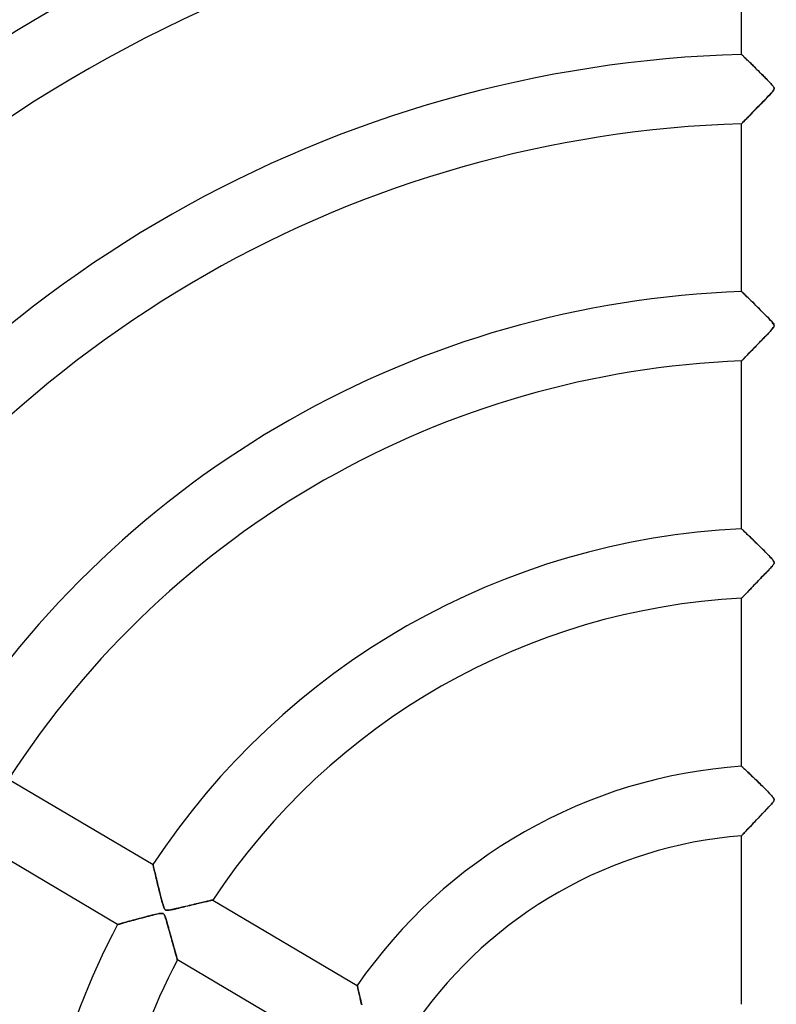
# Model space of a CAD drawing. Header units: millimetres. Extents: x -790 to 790, y -790 to 790.
# Tile 18 of 54: x -109 to 0, y 39 to 180. Entities that reach past the tile are written whole.
import ezdxf

# ---------------------------------------------------------------- set-up
doc = ezdxf.new("R2010")
doc.units = ezdxf.units.MM
doc.layers.add('HIDDEN', color=7, linetype='Continuous')
doc.layers.add('THICK', color=7, linetype='Continuous')

msp = doc.modelspace()

# ---------------------------------------------------------------- linework, layer by layer
at = {"layer": 'HIDDEN'}
for p, q in [((-5, 175.42), (-5, 199.55)), ((-5, 175.42), (-4.99, 175.41)), ((-4.99, 175.41), (-5, 175.42)), ((-4.99, 175.41), (-4.97, 175.39)), ((-4.97, 175.39), (-4.99, 175.41)), ((-4.97, 175.39), (-4.94, 175.36)), ((-4.94, 175.36), (-4.97, 175.39)), ((-4.94, 175.36), (-4.9, 175.32)), ((-4.9, 175.32), (-4.94, 175.36)), ((-4.9, 175.32), (-4.84, 175.27)), ((-4.84, 175.26), (-4.9, 175.32)), ((-4.84, 175.27), (-4.78, 175.2)), ((-4.77, 175.2), (-4.84, 175.26)), ((-4.78, 175.2), (-4.7, 175.13)), ((-4.69, 175.12), (-4.77, 175.2)), ((-4.7, 175.13), (-4.61, 175.04)), ((-4.61, 175.03), (-4.69, 175.12)), ((-4.61, 175.04), (-4.51, 174.94)), ((-4.51, 174.94), (-4.61, 175.03)), ((-4.51, 174.94), (-4.4, 174.84)), ((-4.41, 174.84), (-4.51, 174.94)), ((-4.29, 174.73), (-4.41, 174.84)), ((-4.4, 174.84), (-4.29, 174.72)), ((-4.18, 174.61), (-4.29, 174.73)), ((-4.29, 174.72), (-4.17, 174.6)), ((-4.05, 174.49), (-4.18, 174.61)), ((-4.17, 174.6), (-4.03, 174.48)), ((-3.92, 174.37), (-4.05, 174.49)), ((-4.03, 174.48), (-3.9, 174.34)), ((-3.79, 174.23), (-3.92, 174.37)), ((-3.9, 174.34), (-3.75, 174.2)), ((-3.64, 174.09), (-3.79, 174.23)), ((-3.75, 174.2), (-3.6, 174.05)), ((-3.49, 173.94), (-3.64, 174.09)), ((-3.6, 174.05), (-3.45, 173.9)), ((-3.34, 173.79), (-3.49, 173.94)), ((-3.45, 173.9), (-3.29, 173.74)), ((-3.18, 173.63), (-3.34, 173.79)), ((-3.29, 173.74), (-3.12, 173.58)), ((-3.01, 173.47), (-3.18, 173.63)), ((-3.12, 173.58), (-2.96, 173.41)), ((-2.84, 173.3), (-3.01, 173.47)), ((-2.96, 173.41), (-2.79, 173.25)), ((-2.66, 173.12), (-2.84, 173.3)), ((-2.79, 173.25), (-2.62, 173.08)), ((-2.48, 172.94), (-2.66, 173.12)), ((-2.62, 173.08), (-2.45, 172.91)), ((-2.3, 172.76), (-2.48, 172.94)), ((-2.45, 172.91), (-2.28, 172.74)), ((-2.12, 172.58), (-2.3, 172.76)), ((-2.28, 172.74), (-2.11, 172.58)), ((-1.94, 172.41), (-2.12, 172.58)), ((-2.11, 172.58), (-1.95, 172.41)), ((-1.95, 172.41), (-1.79, 172.25)), ((-1.78, 172.24), (-1.94, 172.41)), ((-1.79, 172.25), (-1.63, 172.09)), ((-1.61, 172.08), (-1.78, 172.24)), ((-1.63, 172.09), (-1.48, 171.94)), ((-1.46, 171.92), (-1.61, 172.08)), ((-1.48, 171.94), (-1.33, 171.78)), ((-1.31, 171.77), (-1.46, 171.92)), ((-1.33, 171.78), (-1.18, 171.63)), ((-1.17, 171.63), (-1.31, 171.77)), ((-1.18, 171.63), (-1.04, 171.49)), ((-1.05, 171.49), (-1.17, 171.63)), ((-0.93, 171.37), (-1.05, 171.49)), ((-1.04, 171.49), (-0.91, 171.35)), ((-0.82, 171.26), (-0.93, 171.37)), ((-0.91, 171.35), (-0.79, 171.22)), ((-0.73, 171.16), (-0.82, 171.26)), ((-0.79, 171.22), (-0.68, 171.1)), ((-0.64, 171.06), (-0.73, 171.16)), ((-0.58, 170.01), (-0.71, 169.86)), ((-0.69, 169.89), (-0.55, 170.05)), ((-0.68, 171.1), (-0.59, 170.99)), ((-0.55, 170.95), (-0.64, 171.06)), ((-0.59, 170.99), (-0.5, 170.89)), ((-0.48, 170.14), (-0.58, 170.01)), ((-0.46, 170.84), (-0.55, 170.95)), ((-0.55, 170.05), (-0.44, 170.19)), ((-0.5, 170.89), (-0.43, 170.79)), ((-0.4, 170.25), (-0.48, 170.14)), ((-0.39, 170.73), (-0.46, 170.84)), ((-0.44, 170.19), (-0.37, 170.3)), ((-0.43, 170.79), (-0.37, 170.69)), ((-0.35, 170.35), (-0.4, 170.25)), ((-0.35, 170.64), (-0.39, 170.73)), ((-0.37, 170.69), (-0.33, 170.6)), ((-0.37, 170.3), (-0.33, 170.39)), ((-0.32, 170.56), (-0.35, 170.64)), ((-0.32, 170.44), (-0.35, 170.35)), ((-0.33, 170.6), (-0.32, 170.52)), ((-0.33, 170.39), (-0.32, 170.48)), ((-0.32, 170.48), (-0.32, 170.56)), ((-0.32, 170.52), (-0.32, 170.44)), ((-1.8, 168.71), (-2.08, 168.43)), ((-2.04, 168.47), (-1.78, 168.74)), ((-1.54, 168.99), (-1.8, 168.71)), ((-1.78, 168.74), (-1.53, 169)), ((-1.3, 169.24), (-1.54, 168.99)), ((-1.53, 169), (-1.28, 169.25)), ((-1.07, 169.47), (-1.3, 169.24)), ((-1.28, 169.25), (-1.06, 169.49)), ((-0.88, 169.68), (-1.07, 169.47)), ((-1.06, 169.49), (-0.86, 169.7)), ((-0.71, 169.86), (-0.88, 169.68)), ((-0.86, 169.7), (-0.69, 169.89)), ((-3.48, 167), (-3.26, 167.22)), ((-3.12, 167.37), (-3.36, 167.13)), ((-3.26, 167.22), (-3.03, 167.46)), ((-2.88, 167.62), (-3.12, 167.37)), ((-3.03, 167.46), (-2.79, 167.7)), ((-2.62, 167.88), (-2.88, 167.62)), ((-2.79, 167.7), (-2.55, 167.95)), ((-2.35, 168.15), (-2.62, 167.88)), ((-2.55, 167.95), (-2.3, 168.21)), ((-2.08, 168.43), (-2.35, 168.15)), ((-2.3, 168.21), (-2.04, 168.47)), ((-4.72, 165.72), (-4.82, 165.62)), ((-4.8, 165.64), (-4.7, 165.75)), ((-4.61, 165.84), (-4.72, 165.72)), ((-4.7, 165.75), (-4.57, 165.88)), ((-4.48, 165.97), (-4.61, 165.84)), ((-4.57, 165.88), (-4.42, 166.03)), ((-4.33, 166.12), (-4.48, 165.97)), ((-4.42, 166.03), (-4.26, 166.19)), ((-4.17, 166.29), (-4.33, 166.12)), ((-4.26, 166.19), (-4.09, 166.38)), ((-3.98, 166.48), (-4.17, 166.29)), ((-4.09, 166.38), (-3.9, 166.57)), ((-3.79, 166.68), (-3.98, 166.48)), ((-3.9, 166.57), (-3.69, 166.78)), ((-3.58, 166.9), (-3.79, 166.68)), ((-3.69, 166.78), (-3.48, 167)), ((-3.36, 167.13), (-3.58, 166.9)), ((-4.99, 165.45), (-5, 165.43)), ((-5, 165.43), (-4.99, 165.45)), ((-5, 141.3), (-5, 165.43)), ((-4.99, 165.45), (-4.95, 165.49)), ((-4.95, 165.48), (-4.99, 165.45)), ((-4.95, 165.49), (-4.89, 165.55)), ((-4.9, 165.54), (-4.95, 165.48)), ((-4.82, 165.62), (-4.9, 165.54)), ((-4.89, 165.55), (-4.8, 165.64)), ((-5, 141.3), (-4.99, 141.29)), ((-4.99, 141.29), (-5, 141.3)), ((-4.99, 141.29), (-4.94, 141.24)), ((-4.95, 141.25), (-4.99, 141.29)), ((-4.88, 141.19), (-4.95, 141.25)), ((-4.94, 141.24), (-4.87, 141.17)), ((-4.79, 141.1), (-4.88, 141.19)), ((-4.87, 141.17), (-4.77, 141.07)), ((-4.68, 140.99), (-4.79, 141.1)), ((-4.77, 141.07), (-4.64, 140.95)), ((-4.55, 140.87), (-4.68, 140.99)), ((-4.64, 140.95), (-4.49, 140.8)), ((-4.4, 140.72), (-4.55, 140.87)), ((-4.49, 140.8), (-4.31, 140.64)), ((-4.24, 140.56), (-4.4, 140.72)), ((-4.31, 140.64), (-4.12, 140.45)), ((-4.06, 140.39), (-4.24, 140.56)), ((-4.12, 140.45), (-3.91, 140.25)), ((-3.87, 140.2), (-4.06, 140.39)), ((-3.91, 140.25), (-3.69, 140.03)), ((-3.66, 140), (-3.87, 140.2)), ((-3.69, 140.03), (-3.45, 139.8)), ((-3.44, 139.79), (-3.66, 140)), ((-3.45, 139.8), (-3.21, 139.55)), ((-3.21, 139.56), (-3.44, 139.79)), ((-2.96, 139.31), (-3.21, 139.56)), ((-3.21, 139.55), (-2.95, 139.3)), ((-2.71, 139.06), (-2.96, 139.31)), ((-2.95, 139.3), (-2.69, 139.04)), ((-2.44, 138.8), (-2.71, 139.06)), ((-2.69, 139.04), (-2.43, 138.79)), ((-2.19, 138.55), (-2.44, 138.8)), ((-2.43, 138.79), (-2.17, 138.53)), ((-1.93, 138.29), (-2.19, 138.55)), ((-2.17, 138.53), (-1.93, 138.29)), ((-1.93, 138.29), (-1.69, 138.05)), ((-1.69, 138.05), (-1.93, 138.29)), ((-1.69, 138.05), (-1.46, 137.82)), ((-1.45, 137.81), (-1.69, 138.05)), ((-1.46, 137.82), (-1.24, 137.6)), ((-1.23, 137.58), (-1.45, 137.81)), ((-1.24, 137.6), (-1.04, 137.39)), ((-1.01, 137.36), (-1.23, 137.58)), ((-1.04, 137.39), (-0.86, 137.2)), ((-0.82, 137.16), (-1.01, 137.36)), ((-0.86, 137.2), (-0.7, 137.02)), ((-0.66, 136.98), (-0.82, 137.16)), ((-0.7, 137.02), (-0.56, 136.86)), ((-0.53, 136.82), (-0.66, 136.98)), ((-0.52, 135.98), (-0.61, 135.88)), ((-0.56, 136.86), (-0.46, 136.73)), ((-0.43, 136.68), (-0.53, 136.82)), ((-0.53, 135.97), (-0.43, 136.11)), ((-0.44, 136.09), (-0.52, 135.98)), ((-0.46, 136.73), (-0.38, 136.62)), ((-0.38, 136.19), (-0.44, 136.09)), ((-0.35, 136.56), (-0.43, 136.68)), ((-0.43, 136.11), (-0.36, 136.23)), ((-0.38, 136.62), (-0.34, 136.52)), ((-0.34, 136.28), (-0.38, 136.19)), ((-0.36, 136.23), (-0.32, 136.34)), ((-0.32, 136.44), (-0.35, 136.56)), ((-0.34, 136.52), (-0.32, 136.44)), ((-0.32, 136.36), (-0.34, 136.28)), ((-0.32, 136.44), (-0.32, 136.36)), ((-0.32, 136.34), (-0.32, 136.44)), ((-1.85, 134.57), (-2.02, 134.39)), ((-1.91, 134.51), (-1.73, 134.69)), ((-1.69, 134.73), (-1.85, 134.57)), ((-1.73, 134.69), (-1.55, 134.87)), ((-1.53, 134.89), (-1.69, 134.73)), ((-1.55, 134.87), (-1.37, 135.06)), ((-1.38, 135.05), (-1.53, 134.89)), ((-1.24, 135.19), (-1.38, 135.05)), ((-1.37, 135.06), (-1.19, 135.25)), ((-1.11, 135.33), (-1.24, 135.19)), ((-1.19, 135.25), (-1.01, 135.43)), ((-0.99, 135.45), (-1.11, 135.33)), ((-1.01, 135.43), (-0.84, 135.62)), ((-0.88, 135.57), (-0.99, 135.45)), ((-0.79, 135.68), (-0.88, 135.57)), ((-0.84, 135.62), (-0.67, 135.8)), ((-0.7, 135.78), (-0.79, 135.68)), ((-0.61, 135.88), (-0.7, 135.78)), ((-0.67, 135.8), (-0.53, 135.97)), ((-3.23, 133.15), (-3.38, 132.99)), ((-3.25, 133.13), (-3.09, 133.29)), ((-3.06, 133.32), (-3.23, 133.15)), ((-3.09, 133.29), (-2.93, 133.45)), ((-2.9, 133.49), (-3.06, 133.32)), ((-2.93, 133.45), (-2.77, 133.62)), ((-2.72, 133.67), (-2.9, 133.49)), ((-2.77, 133.62), (-2.6, 133.79)), ((-2.55, 133.85), (-2.72, 133.67)), ((-2.6, 133.79), (-2.43, 133.97)), ((-2.37, 134.03), (-2.55, 133.85)), ((-2.43, 133.97), (-2.26, 134.15)), ((-2.19, 134.22), (-2.37, 134.03)), ((-2.26, 134.15), (-2.08, 134.32)), ((-2.02, 134.39), (-2.19, 134.22)), ((-2.08, 134.32), (-1.91, 134.51)), ((-4.64, 131.69), (-4.55, 131.79)), ((-4.52, 131.81), (-4.62, 131.71)), ((-4.55, 131.79), (-4.45, 131.89)), ((-4.42, 131.91), (-4.52, 131.81)), ((-4.45, 131.89), (-4.34, 132)), ((-4.31, 132.03), (-4.42, 131.91)), ((-4.34, 132), (-4.22, 132.12)), ((-4.2, 132.14), (-4.31, 132.03)), ((-4.22, 132.12), (-4.1, 132.25)), ((-4.08, 132.27), (-4.2, 132.14)), ((-4.1, 132.25), (-3.97, 132.38)), ((-3.95, 132.4), (-4.08, 132.27)), ((-3.97, 132.38), (-3.84, 132.52)), ((-3.82, 132.54), (-3.95, 132.4)), ((-3.84, 132.52), (-3.7, 132.66)), ((-3.68, 132.68), (-3.82, 132.54)), ((-3.7, 132.66), (-3.55, 132.81)), ((-3.53, 132.83), (-3.68, 132.68)), ((-3.55, 132.81), (-3.4, 132.97)), ((-3.38, 132.99), (-3.53, 132.83)), ((-3.4, 132.97), (-3.25, 133.13)), ((-4.99, 131.32), (-5, 131.31)), ((-5, 131.31), (-4.99, 131.32)), ((-5, 107.17), (-5, 131.31)), ((-4.97, 131.34), (-4.99, 131.32)), ((-4.99, 131.32), (-4.98, 131.34)), ((-4.98, 131.34), (-4.95, 131.37)), ((-4.94, 131.37), (-4.97, 131.34)), ((-4.95, 131.37), (-4.91, 131.41)), ((-4.9, 131.42), (-4.94, 131.37)), ((-4.91, 131.41), (-4.86, 131.47)), ((-4.84, 131.48), (-4.9, 131.42)), ((-4.86, 131.47), (-4.79, 131.53)), ((-4.78, 131.55), (-4.84, 131.48)), ((-4.79, 131.53), (-4.72, 131.61)), ((-4.7, 131.62), (-4.78, 131.55)), ((-4.72, 131.61), (-4.64, 131.69)), ((-4.62, 131.71), (-4.7, 131.62)), ((-5, 107.17), (-4.99, 107.16)), ((-4.99, 107.16), (-5, 107.17)), ((-4.99, 107.16), (-4.95, 107.13)), ((-4.96, 107.13), (-4.99, 107.16)), ((-4.9, 107.08), (-4.96, 107.13)), ((-4.95, 107.13), (-4.89, 107.07)), ((-4.83, 107.01), (-4.9, 107.08)), ((-4.89, 107.07), (-4.81, 106.99)), ((-4.74, 106.92), (-4.83, 107.01)), ((-4.81, 106.99), (-4.7, 106.89)), ((-4.63, 106.82), (-4.74, 106.92)), ((-4.7, 106.89), (-4.57, 106.77)), ((-4.51, 106.71), (-4.63, 106.82)), ((-4.57, 106.77), (-4.43, 106.63)), ((-4.38, 106.58), (-4.51, 106.71)), ((-4.43, 106.63), (-4.27, 106.47)), ((-4.23, 106.43), (-4.38, 106.58)), ((-4.27, 106.47), (-4.09, 106.3)), ((-4.07, 106.28), (-4.23, 106.43)), ((-4.09, 106.3), (-3.9, 106.12)), ((-3.91, 106.12), (-4.07, 106.28)), ((-3.73, 105.95), (-3.91, 106.12)), ((-3.9, 106.12), (-3.7, 105.92)), ((-3.54, 105.77), (-3.73, 105.95)), ((-3.7, 105.92), (-3.49, 105.71)), ((-3.34, 105.58), (-3.54, 105.77)), ((-3.49, 105.71), (-3.26, 105.5)), ((-3.14, 105.38), (-3.34, 105.58)), ((-3.26, 105.5), (-3.03, 105.27)), ((-2.92, 105.17), (-3.14, 105.38)), ((-3.03, 105.27), (-2.8, 105.04)), ((-2.7, 104.95), (-2.92, 105.17)), ((-2.8, 105.04), (-2.56, 104.81)), ((-2.47, 104.72), (-2.7, 104.95)), ((-2.56, 104.81), (-2.33, 104.58)), ((-2.23, 104.49), (-2.47, 104.72)), ((-2.33, 104.58), (-2.1, 104.36)), ((-2, 104.25), (-2.23, 104.49)), ((-2.1, 104.36), (-1.88, 104.13)), ((-1.77, 104.03), (-2, 104.25)), ((-1.88, 104.13), (-1.66, 103.92)), ((-1.56, 103.81), (-1.77, 104.03)), ((-1.66, 103.92), (-1.46, 103.71)), ((-1.36, 103.61), (-1.56, 103.81)), ((-1.46, 103.71), (-1.26, 103.51)), ((-1.17, 103.42), (-1.36, 103.61)), ((-1.26, 103.51), (-1.08, 103.33)), ((-1, 103.24), (-1.17, 103.42)), ((-1.08, 103.33), (-0.91, 103.15)), ((-0.85, 103.08), (-1, 103.24)), ((-0.91, 103.15), (-0.76, 102.99)), ((-0.72, 102.95), (-0.85, 103.08)), ((-0.76, 102.99), (-0.63, 102.84)), ((-0.61, 102.82), (-0.72, 102.95)), ((-0.63, 102.84), (-0.52, 102.71)), ((-0.51, 102.7), (-0.61, 102.82)), ((-0.52, 102.71), (-0.43, 102.59)), ((-0.43, 102.59), (-0.51, 102.7)), ((-0.49, 101.93), (-0.42, 102.03)), ((-0.41, 102.04), (-0.48, 101.94)), ((-0.43, 102.59), (-0.37, 102.5)), ((-0.37, 102.48), (-0.43, 102.59)), ((-0.42, 102.03), (-0.36, 102.13)), ((-0.36, 102.12), (-0.41, 102.04)), ((-0.37, 102.5), (-0.34, 102.42)), ((-0.33, 102.39), (-0.37, 102.48)), ((-0.36, 102.13), (-0.33, 102.22)), ((-0.33, 102.2), (-0.36, 102.12)), ((-0.34, 102.42), (-0.32, 102.34)), ((-0.32, 102.31), (-0.33, 102.39)), ((-0.33, 102.22), (-0.32, 102.31)), ((-0.32, 102.27), (-0.33, 102.2)), ((-0.32, 102.34), (-0.32, 102.27)), ((-1.7, 100.61), (-1.88, 100.43)), ((-1.82, 100.49), (-1.63, 100.69)), ((-1.53, 100.79), (-1.7, 100.61)), ((-1.63, 100.69), (-1.44, 100.88)), ((-1.37, 100.96), (-1.53, 100.79)), ((-1.44, 100.88), (-1.26, 101.07)), ((-1.22, 101.12), (-1.37, 100.96)), ((-1.26, 101.07), (-1.1, 101.24)), ((-1.08, 101.26), (-1.22, 101.12)), ((-1.1, 101.24), (-0.94, 101.41)), ((-0.95, 101.4), (-1.08, 101.26)), ((-0.83, 101.52), (-0.95, 101.4)), ((-0.94, 101.41), (-0.8, 101.56)), ((-0.73, 101.63), (-0.83, 101.52)), ((-0.8, 101.56), (-0.68, 101.7)), ((-0.64, 101.74), (-0.73, 101.63)), ((-0.68, 101.7), (-0.57, 101.82)), ((-0.56, 101.84), (-0.64, 101.74)), ((-0.57, 101.82), (-0.49, 101.93)), ((-0.48, 101.94), (-0.56, 101.84)), ((-3.04, 99.23), (-3.22, 99.04)), ((-3.12, 99.14), (-2.95, 99.33)), ((-2.85, 99.42), (-3.04, 99.23)), ((-2.95, 99.33), (-2.77, 99.51)), ((-2.66, 99.63), (-2.85, 99.42)), ((-2.77, 99.51), (-2.59, 99.7)), ((-2.46, 99.83), (-2.66, 99.63)), ((-2.59, 99.7), (-2.4, 99.89)), ((-2.26, 100.04), (-2.46, 99.83)), ((-2.4, 99.89), (-2.21, 100.09)), ((-2.07, 100.24), (-2.26, 100.04)), ((-2.21, 100.09), (-2.02, 100.29)), ((-1.88, 100.43), (-2.07, 100.24)), ((-2.02, 100.29), (-1.82, 100.49)), ((-4.56, 97.64), (-4.45, 97.76)), ((-4.42, 97.79), (-4.53, 97.67)), ((-4.45, 97.76), (-4.33, 97.88)), ((-4.3, 97.92), (-4.42, 97.79)), ((-4.33, 97.88), (-4.21, 98.01)), ((-4.17, 98.06), (-4.3, 97.92)), ((-4.21, 98.01), (-4.07, 98.16)), ((-4.03, 98.2), (-4.17, 98.06)), ((-4.07, 98.16), (-3.93, 98.3)), ((-3.89, 98.35), (-4.03, 98.2)), ((-3.93, 98.3), (-3.78, 98.46)), ((-3.73, 98.51), (-3.89, 98.35)), ((-3.78, 98.46), (-3.62, 98.62)), ((-3.57, 98.68), (-3.73, 98.51)), ((-3.62, 98.62), (-3.46, 98.79)), ((-3.4, 98.86), (-3.57, 98.68)), ((-3.46, 98.79), (-3.29, 98.97)), ((-3.22, 99.04), (-3.4, 98.86)), ((-3.29, 98.97), (-3.12, 99.14)), ((-4.99, 97.19), (-5, 97.18)), ((-5, 97.18), (-4.99, 97.19)), ((-5, 73.02), (-5, 97.18)), ((-4.97, 97.22), (-4.99, 97.19)), ((-4.99, 97.19), (-4.97, 97.21)), ((-4.93, 97.26), (-4.97, 97.22)), ((-4.97, 97.21), (-4.94, 97.25)), ((-4.94, 97.25), (-4.89, 97.3)), ((-4.88, 97.31), (-4.93, 97.26)), ((-4.89, 97.3), (-4.82, 97.37)), ((-4.81, 97.38), (-4.88, 97.31)), ((-4.82, 97.37), (-4.75, 97.45)), ((-4.73, 97.47), (-4.81, 97.38)), ((-4.75, 97.45), (-4.66, 97.54)), ((-4.63, 97.57), (-4.73, 97.47)), ((-4.66, 97.54), (-4.56, 97.64)), ((-4.53, 97.67), (-4.63, 97.57)), ((-5, 73.02), (-4.99, 73.01)), ((-4.99, 73.01), (-5, 73.02)), ((-4.99, 73.01), (-4.96, 72.98)), ((-4.97, 72.99), (-4.99, 73.01)), ((-4.94, 72.97), (-4.97, 72.99)), ((-4.96, 72.98), (-4.91, 72.94)), ((-4.9, 72.92), (-4.94, 72.97)), ((-4.91, 72.94), (-4.85, 72.88)), ((-4.84, 72.87), (-4.9, 72.92)), ((-4.85, 72.88), (-4.76, 72.8)), ((-4.78, 72.81), (-4.84, 72.87)), ((-4.7, 72.74), (-4.78, 72.81)), ((-4.76, 72.8), (-4.66, 72.7)), ((-4.62, 72.66), (-4.7, 72.74)), ((-4.66, 72.7), (-4.54, 72.59)), ((-4.53, 72.58), (-4.62, 72.66)), ((-4.54, 72.59), (-4.41, 72.46)), ((-4.43, 72.48), (-4.53, 72.58)), ((-4.32, 72.38), (-4.43, 72.48)), ((-4.41, 72.46), (-4.26, 72.32)), ((-4.21, 72.28), (-4.32, 72.38)), ((-4.26, 72.32), (-4.1, 72.17)), ((-4.09, 72.16), (-4.21, 72.28)), ((-110.48, 71.15), (-89.7, 58.86)), ((-4.1, 72.17), (-3.92, 72)), ((-3.97, 72.05), (-4.09, 72.16)), ((-3.84, 71.92), (-3.97, 72.05)), ((-3.92, 72), (-3.74, 71.83)), ((-3.7, 71.8), (-3.84, 71.92)), ((-3.74, 71.83), (-3.55, 71.64)), ((-3.57, 71.66), (-3.7, 71.8)), ((-3.42, 71.52), (-3.57, 71.66)), ((-3.55, 71.64), (-3.34, 71.45)), ((-3.27, 71.38), (-3.42, 71.52)), ((-3.34, 71.45), (-3.13, 71.25)), ((-3.12, 71.23), (-3.27, 71.38)), ((-3.13, 71.25), (-2.92, 71.04)), ((-2.96, 71.08), (-3.12, 71.23)), ((-2.8, 70.92), (-2.96, 71.08)), ((-2.92, 71.04), (-2.7, 70.83)), ((-2.63, 70.76), (-2.8, 70.92)), ((-2.7, 70.83), (-2.48, 70.62)), ((-2.46, 70.6), (-2.63, 70.76)), ((-2.48, 70.62), (-2.27, 70.41)), ((-2.29, 70.43), (-2.46, 70.6)), ((-2.11, 70.26), (-2.29, 70.43)), ((-2.27, 70.41), (-2.06, 70.2)), ((-1.94, 70.09), (-2.11, 70.26)), ((-2.06, 70.2), (-1.85, 70)), ((-1.77, 69.92), (-1.94, 70.09)), ((-1.85, 70), (-1.65, 69.8)), ((-1.61, 69.76), (-1.77, 69.92)), ((-1.65, 69.8), (-1.46, 69.61)), ((-1.45, 69.61), (-1.61, 69.76)), ((-1.46, 69.61), (-1.28, 69.43)), ((-1.31, 69.46), (-1.45, 69.61)), ((-1.17, 69.32), (-1.31, 69.46)), ((-1.28, 69.43), (-1.12, 69.26)), ((-1.04, 69.19), (-1.17, 69.32)), ((-1.12, 69.26), (-0.96, 69.1)), ((-0.92, 69.06), (-1.04, 69.19)), ((-0.96, 69.1), (-0.82, 68.95)), ((-0.82, 68.95), (-0.92, 69.06)), ((-0.82, 68.95), (-0.69, 68.81)), ((-0.72, 68.85), (-0.82, 68.95)), ((-0.64, 68.75), (-0.72, 68.85)), ((-0.69, 68.81), (-0.58, 68.68)), ((-0.56, 68.66), (-0.64, 68.75)), ((-0.58, 68.68), (-0.48, 68.56)), ((-0.49, 68.57), (-0.56, 68.66)), ((-0.43, 68.49), (-0.49, 68.57)), ((-0.48, 68.56), (-0.41, 68.46)), ((-0.38, 68.41), (-0.43, 68.49)), ((-0.37, 68), (-0.43, 67.91)), ((-0.41, 68.46), (-0.36, 68.38)), ((-0.4, 67.95), (-0.36, 68.03)), ((-0.35, 68.34), (-0.38, 68.41)), ((-0.34, 68.08), (-0.37, 68)), ((-0.36, 68.38), (-0.33, 68.3)), ((-0.36, 68.03), (-0.33, 68.09)), ((-0.33, 68.28), (-0.35, 68.34)), ((-0.32, 68.16), (-0.34, 68.08)), ((-0.33, 68.3), (-0.32, 68.23)), ((-0.32, 68.22), (-0.33, 68.28)), ((-0.33, 68.09), (-0.32, 68.16)), ((-0.32, 68.23), (-0.32, 68.16)), ((-0.32, 68.16), (-0.32, 68.22)), ((-1.73, 66.47), (-1.5, 66.72)), ((-1.49, 66.73), (-1.69, 66.52)), ((-1.5, 66.72), (-1.27, 66.96)), ((-1.3, 66.93), (-1.49, 66.73)), ((-1.12, 67.11), (-1.3, 66.93)), ((-1.27, 66.96), (-1.06, 67.18)), ((-0.97, 67.28), (-1.12, 67.11)), ((-1.06, 67.18), (-0.87, 67.39)), ((-0.83, 67.43), (-0.97, 67.28)), ((-0.87, 67.39), (-0.7, 67.57)), ((-0.71, 67.56), (-0.83, 67.43)), ((-0.6, 67.68), (-0.71, 67.56)), ((-0.7, 67.57), (-0.57, 67.73)), ((-0.51, 67.8), (-0.6, 67.68)), ((-0.57, 67.73), (-0.47, 67.85)), ((-0.43, 67.91), (-0.51, 67.8)), ((-0.47, 67.85), (-0.4, 67.95)), ((-2.85, 65.31), (-3.09, 65.06)), ((-3.06, 65.09), (-2.85, 65.31)), ((-2.6, 65.56), (-2.85, 65.31)), ((-2.85, 65.31), (-2.63, 65.53)), ((-2.63, 65.53), (-2.42, 65.76)), ((-2.36, 65.81), (-2.6, 65.56)), ((-2.42, 65.76), (-2.19, 65.99)), ((-2.13, 66.06), (-2.36, 65.81)), ((-2.19, 65.99), (-1.97, 66.23)), ((-1.91, 66.29), (-2.13, 66.06)), ((-1.97, 66.23), (-1.73, 66.47)), ((-1.69, 66.52), (-1.91, 66.29)), ((-4.44, 63.62), (-4.3, 63.76)), ((-4.27, 63.8), (-4.43, 63.63)), ((-4.3, 63.76), (-4.15, 63.93)), ((-4.11, 63.97), (-4.27, 63.8)), ((-4.15, 63.93), (-3.99, 64.1)), ((-3.93, 64.17), (-4.11, 63.97)), ((-3.99, 64.1), (-3.82, 64.28)), ((-3.73, 64.37), (-3.93, 64.17)), ((-3.82, 64.28), (-3.64, 64.47)), ((-3.53, 64.59), (-3.73, 64.37)), ((-3.64, 64.47), (-3.45, 64.67)), ((-3.31, 64.82), (-3.53, 64.59)), ((-3.45, 64.67), (-3.26, 64.88)), ((-3.09, 65.06), (-3.31, 64.82)), ((-3.26, 64.88), (-3.06, 65.09)), ((-94.79, 50.25), (-115.57, 62.54)), ((-4.99, 63.03), (-5, 63.01)), ((-5, 63.01), (-4.99, 63.02)), ((-5, 38.77), (-5, 63.01)), ((-4.95, 63.07), (-4.99, 63.03)), ((-4.99, 63.02), (-4.96, 63.05)), ((-4.96, 63.05), (-4.92, 63.1)), ((-4.88, 63.14), (-4.95, 63.07)), ((-4.92, 63.1), (-4.85, 63.17)), ((-4.8, 63.23), (-4.88, 63.14)), ((-4.85, 63.17), (-4.77, 63.26)), ((-4.69, 63.35), (-4.8, 63.23)), ((-4.77, 63.26), (-4.68, 63.36)), ((-4.57, 63.48), (-4.69, 63.35)), ((-4.68, 63.36), (-4.57, 63.48)), ((-4.43, 63.63), (-4.57, 63.48)), ((-4.57, 63.48), (-4.44, 63.62)), ((-89.7, 58.84), (-89.7, 58.86)), ((-89.7, 58.86), (-89.7, 58.84)), ((-89.69, 58.8), (-89.7, 58.84)), ((-89.7, 58.84), (-89.69, 58.79)), ((-89.67, 58.73), (-89.69, 58.8)), ((-89.69, 58.79), (-89.67, 58.71)), ((-89.65, 58.63), (-89.67, 58.73)), ((-89.67, 58.71), (-89.64, 58.6)), ((-89.62, 58.51), (-89.65, 58.63)), ((-89.64, 58.6), (-89.61, 58.46)), ((-89.59, 58.37), (-89.62, 58.51)), ((-89.61, 58.46), (-89.57, 58.29)), ((-89.55, 58.2), (-89.59, 58.37)), ((-89.57, 58.29), (-89.52, 58.09)), ((-89.51, 58.02), (-89.55, 58.2)), ((-89.52, 58.09), (-89.47, 57.87)), ((-89.46, 57.82), (-89.51, 58.02)), ((-89.47, 57.87), (-89.41, 57.63)), ((-89.41, 57.61), (-89.46, 57.82)), ((-89.41, 57.63), (-89.35, 57.38)), ((-89.35, 57.38), (-89.41, 57.61)), ((-89.3, 57.14), (-89.35, 57.38)), ((-89.35, 57.38), (-89.29, 57.1)), ((-89.24, 56.89), (-89.3, 57.14)), ((-89.29, 57.1), (-89.22, 56.81)), ((-89.17, 56.62), (-89.24, 56.89)), ((-89.22, 56.81), (-89.15, 56.51)), ((-89.1, 56.34), (-89.17, 56.62)), ((-89.15, 56.51), (-89.07, 56.2)), ((-89.03, 56.05), (-89.1, 56.34)), ((-89.07, 56.2), (-88.99, 55.88)), ((-88.96, 55.75), (-89.03, 56.05)), ((-88.99, 55.88), (-88.91, 55.56)), ((-88.88, 55.43), (-88.96, 55.75)), ((-88.91, 55.56), (-88.83, 55.24)), ((-88.8, 55.11), (-88.88, 55.43)), ((-88.83, 55.24), (-88.75, 54.93)), ((-88.72, 54.79), (-88.8, 55.11)), ((-88.75, 54.93), (-88.68, 54.63)), ((-88.64, 54.48), (-88.72, 54.79)), ((-88.68, 54.63), (-88.6, 54.33)), ((-88.56, 54.19), (-88.64, 54.48)), ((-88.6, 54.33), (-88.53, 54.05)), ((-88.49, 53.91), (-88.56, 54.19)), ((-88.53, 54.05), (-88.46, 53.78)), ((-88.42, 53.65), (-88.49, 53.91)), ((-88.46, 53.78), (-88.39, 53.53)), ((-88.36, 53.42), (-88.42, 53.65)), ((-88.39, 53.53), (-88.32, 53.3)), ((-88.3, 53.21), (-88.36, 53.42)), ((-88.32, 53.3), (-88.26, 53.08)), ((-88.24, 53.02), (-88.3, 53.21)), ((-88.26, 53.08), (-88.2, 52.89)), ((-88.19, 52.87), (-88.24, 53.02)), ((-88.2, 52.89), (-88.14, 52.73)), ((-88.14, 52.72), (-88.19, 52.87)), ((-88.14, 52.73), (-88.09, 52.6)), ((-88.08, 52.59), (-88.14, 52.72)), ((-88.09, 52.6), (-88.03, 52.5)), ((-88.03, 52.48), (-88.08, 52.59)), ((-88.03, 52.5), (-87.98, 52.42)), ((-87.97, 52.41), (-88.03, 52.48)), ((-87.98, 52.42), (-87.93, 52.37)), ((-86.81, 52.43), (-87.01, 52.39)), ((-86.96, 52.4), (-86.8, 52.43)), ((-86.59, 52.48), (-86.81, 52.43)), ((-86.8, 52.43), (-86.61, 52.47)), ((-86.61, 52.47), (-86.42, 52.52)), ((-86.35, 52.54), (-86.59, 52.48)), ((-86.42, 52.52), (-86.2, 52.57)), ((-86.1, 52.59), (-86.35, 52.54)), ((-86.2, 52.57), (-85.97, 52.62)), ((-85.84, 52.66), (-86.1, 52.59)), ((-85.97, 52.62), (-85.73, 52.68)), ((-85.57, 52.72), (-85.84, 52.66)), ((-85.73, 52.68), (-85.48, 52.74)), ((-85.29, 52.79), (-85.57, 52.72)), ((-85.48, 52.74), (-85.22, 52.8)), ((-85.03, 52.85), (-85.29, 52.79)), ((-85.22, 52.8), (-84.96, 52.87)), ((-84.76, 52.91), (-85.03, 52.85)), ((-84.96, 52.87), (-84.68, 52.93)), ((-84.5, 52.98), (-84.76, 52.91)), ((-84.68, 52.93), (-84.4, 53)), ((-84.24, 53.04), (-84.5, 52.98)), ((-84.4, 53), (-84.13, 53.07)), ((-83.99, 53.1), (-84.24, 53.04)), ((-84.13, 53.07), (-83.86, 53.13)), ((-83.75, 53.16), (-83.99, 53.1)), ((-83.86, 53.13), (-83.6, 53.19)), ((-83.51, 53.21), (-83.75, 53.16)), ((-83.6, 53.19), (-83.36, 53.25)), ((-83.27, 53.27), (-83.51, 53.21)), ((-83.36, 53.25), (-83.12, 53.3)), ((-83.05, 53.32), (-83.27, 53.27)), ((-83.12, 53.3), (-82.89, 53.36)), ((-82.83, 53.37), (-83.05, 53.32)), ((-82.89, 53.36), (-82.68, 53.41)), ((-82.62, 53.42), (-82.83, 53.37)), ((-82.68, 53.41), (-82.47, 53.46)), ((-82.41, 53.47), (-82.62, 53.42)), ((-82.47, 53.46), (-82.28, 53.5)), ((-82.22, 53.51), (-82.41, 53.47)), ((-82.28, 53.5), (-82.1, 53.54)), ((-82.04, 53.56), (-82.22, 53.51)), ((-82.1, 53.54), (-81.92, 53.58)), ((-81.88, 53.6), (-82.04, 53.56)), ((-81.92, 53.58), (-81.77, 53.62)), ((-81.72, 53.63), (-81.88, 53.6)), ((-81.77, 53.62), (-81.62, 53.65)), ((-81.58, 53.66), (-81.72, 53.63)), ((-81.62, 53.65), (-81.49, 53.68)), ((-81.46, 53.69), (-81.58, 53.66)), ((-81.49, 53.68), (-81.38, 53.71)), ((-81.35, 53.72), (-81.46, 53.69)), ((-81.38, 53.71), (-81.28, 53.73)), ((-81.26, 53.74), (-81.35, 53.72)), ((-81.28, 53.73), (-81.2, 53.75)), ((-81.19, 53.75), (-81.26, 53.74)), ((-81.2, 53.75), (-81.15, 53.76)), ((-81.14, 53.76), (-81.19, 53.75)), ((-81.15, 53.76), (-81.11, 53.77)), ((-81.11, 53.77), (-81.14, 53.76)), ((-81.1, 53.77), (-81.11, 53.77)), ((-81.11, 53.77), (-81.1, 53.77)), ((-81.1, 53.77), (-60.31, 41.47)), ((-92.01, 51.02), (-92.3, 50.94)), ((-92.16, 50.98), (-91.84, 51.06)), ((-91.71, 51.1), (-92.01, 51.02)), ((-91.84, 51.06), (-91.52, 51.15)), ((-91.4, 51.18), (-91.71, 51.1)), ((-91.52, 51.15), (-91.2, 51.23)), ((-91.07, 51.27), (-91.4, 51.18)), ((-91.2, 51.23), (-90.89, 51.31)), ((-90.75, 51.35), (-91.07, 51.27)), ((-90.89, 51.31), (-90.59, 51.39)), ((-90.44, 51.43), (-90.75, 51.35)), ((-90.59, 51.39), (-90.29, 51.47)), ((-90.15, 51.51), (-90.44, 51.43)), ((-90.29, 51.47), (-90.01, 51.54)), ((-89.87, 51.57), (-90.15, 51.51)), ((-90.01, 51.54), (-89.74, 51.61)), ((-89.61, 51.64), (-89.87, 51.57)), ((-89.74, 51.61), (-89.49, 51.67)), ((-89.37, 51.69), (-89.61, 51.64)), ((-89.49, 51.67), (-89.25, 51.72)), ((-89.16, 51.74), (-89.37, 51.69)), ((-89.25, 51.72), (-89.04, 51.77)), ((-88.98, 51.78), (-89.16, 51.74)), ((-89.04, 51.77), (-88.84, 51.81)), ((-88.81, 51.81), (-88.98, 51.78)), ((-88.84, 51.81), (-88.67, 51.84)), ((-88.66, 51.84), (-88.81, 51.81)), ((-88.67, 51.84), (-88.53, 51.85)), ((-88.52, 51.85), (-88.66, 51.84)), ((-88.53, 51.85), (-88.41, 51.85)), ((-88.4, 51.85), (-88.52, 51.85)), ((-88.41, 51.85), (-88.33, 51.84)), ((-88.3, 51.84), (-88.4, 51.85)), ((-88.33, 51.84), (-88.25, 51.82)), ((-88.22, 51.81), (-88.3, 51.84)), ((-88.25, 51.82), (-88.19, 51.79)), ((-88.15, 51.75), (-88.22, 51.81)), ((-88.19, 51.79), (-88.13, 51.74)), ((-88.09, 51.68), (-88.15, 51.75)), ((-88.13, 51.74), (-88.08, 51.67)), ((-88.03, 51.58), (-88.09, 51.68)), ((-88.08, 51.67), (-88.04, 51.59)), ((-88.04, 51.59), (-87.99, 51.48)), ((-87.98, 51.46), (-88.03, 51.58)), ((-87.99, 51.48), (-87.94, 51.36)), ((-87.93, 51.33), (-87.98, 51.46)), ((-87.9, 52.35), (-87.97, 52.41)), ((-87.94, 51.36), (-87.9, 51.24)), ((-87.93, 52.37), (-87.86, 52.33)), ((-87.88, 51.18), (-87.93, 51.33)), ((-87.82, 52.32), (-87.9, 52.35)), ((-87.9, 51.24), (-87.85, 51.1)), ((-87.82, 51.01), (-87.88, 51.18)), ((-87.86, 52.33), (-87.8, 52.31)), ((-87.85, 51.1), (-87.81, 50.96)), ((-87.72, 52.3), (-87.82, 52.32)), ((-87.77, 50.81), (-87.82, 51.01)), ((-87.8, 52.31), (-87.72, 52.3)), ((-87.61, 52.29), (-87.72, 52.3)), ((-87.72, 52.3), (-87.62, 52.29)), ((-87.62, 52.29), (-87.5, 52.3)), ((-87.48, 52.31), (-87.61, 52.29)), ((-87.5, 52.3), (-87.38, 52.32)), ((-87.35, 52.32), (-87.48, 52.31)), ((-87.38, 52.32), (-87.24, 52.34)), ((-87.19, 52.35), (-87.35, 52.32)), ((-87.24, 52.34), (-87.11, 52.37)), ((-87.01, 52.39), (-87.19, 52.35)), ((-87.11, 52.37), (-86.96, 52.4)), ((-94.79, 50.25), (-94.78, 50.26)), ((-94.78, 50.26), (-94.79, 50.25)), ((-94.78, 50.26), (-94.73, 50.27)), ((-94.74, 50.27), (-94.78, 50.26)), ((-94.67, 50.29), (-94.74, 50.27)), ((-94.73, 50.27), (-94.65, 50.29)), ((-94.57, 50.32), (-94.67, 50.29)), ((-94.65, 50.29), (-94.54, 50.32)), ((-94.45, 50.35), (-94.57, 50.32)), ((-94.54, 50.32), (-94.39, 50.36)), ((-94.3, 50.39), (-94.45, 50.35)), ((-94.39, 50.36), (-94.23, 50.41)), ((-94.14, 50.43), (-94.3, 50.39)), ((-94.23, 50.41), (-94.03, 50.46)), ((-93.96, 50.48), (-94.14, 50.43)), ((-94.03, 50.46), (-93.82, 50.52)), ((-93.77, 50.54), (-93.96, 50.48)), ((-93.82, 50.52), (-93.58, 50.59)), ((-93.55, 50.6), (-93.77, 50.54)), ((-93.58, 50.59), (-93.33, 50.66)), ((-93.33, 50.66), (-93.55, 50.6)), ((-93.33, 50.66), (-93.05, 50.73)), ((-93.09, 50.72), (-93.33, 50.66)), ((-92.84, 50.79), (-93.09, 50.72)), ((-93.05, 50.73), (-92.77, 50.81)), ((-92.58, 50.86), (-92.84, 50.79)), ((-92.77, 50.81), (-92.47, 50.89)), ((-92.3, 50.94), (-92.58, 50.86)), ((-92.47, 50.89), (-92.16, 50.98)), ((-87.81, 50.96), (-87.76, 50.8)), ((-87.7, 50.59), (-87.77, 50.81)), ((-87.76, 50.8), (-87.71, 50.62)), ((-87.71, 50.62), (-87.66, 50.42)), ((-87.64, 50.36), (-87.7, 50.59)), ((-87.66, 50.42), (-87.6, 50.21)), ((-87.57, 50.11), (-87.64, 50.36)), ((-87.6, 50.21), (-87.53, 49.99)), ((-87.5, 49.85), (-87.57, 50.11)), ((-87.53, 49.99), (-87.47, 49.75)), ((-87.42, 49.58), (-87.5, 49.85)), ((-87.47, 49.75), (-87.4, 49.5)), ((-87.35, 49.31), (-87.42, 49.58)), ((-87.4, 49.5), (-87.33, 49.24)), ((-87.28, 49.05), (-87.35, 49.31)), ((-87.33, 49.24), (-87.26, 48.98)), ((-87.2, 48.78), (-87.28, 49.05)), ((-87.26, 48.98), (-87.18, 48.71)), ((-87.13, 48.53), (-87.2, 48.78)), ((-87.18, 48.71), (-87.11, 48.43)), ((-87.06, 48.27), (-87.13, 48.53)), ((-87.11, 48.43), (-87.03, 48.16)), ((-86.99, 48.02), (-87.06, 48.27)), ((-87.03, 48.16), (-86.96, 47.89)), ((-86.93, 47.78), (-86.99, 48.02)), ((-86.96, 47.89), (-86.89, 47.64)), ((-86.86, 47.54), (-86.93, 47.78)), ((-86.89, 47.64), (-86.82, 47.39)), ((-86.8, 47.31), (-86.86, 47.54)), ((-86.82, 47.39), (-86.75, 47.16)), ((-86.73, 47.09), (-86.8, 47.31)), ((-86.75, 47.16), (-86.69, 46.93)), ((-86.67, 46.87), (-86.73, 47.09)), ((-86.69, 46.93), (-86.63, 46.72)), ((-86.62, 46.66), (-86.67, 46.87)), ((-86.63, 46.72), (-86.58, 46.52)), ((-86.56, 46.46), (-86.62, 46.66)), ((-86.58, 46.52), (-86.52, 46.33)), ((-86.51, 46.27), (-86.56, 46.46)), ((-86.52, 46.33), (-86.47, 46.15)), ((-86.46, 46.09), (-86.51, 46.27)), ((-86.47, 46.15), (-86.42, 45.98)), ((-86.41, 45.93), (-86.46, 46.09)), ((-86.42, 45.98), (-86.38, 45.82)), ((-86.37, 45.78), (-86.41, 45.93)), ((-86.38, 45.82), (-86.34, 45.68)), ((-86.33, 45.64), (-86.37, 45.78)), ((-86.34, 45.68), (-86.3, 45.55)), ((-86.29, 45.52), (-86.33, 45.64)), ((-86.3, 45.55), (-86.27, 45.43)), ((-86.26, 45.41), (-86.29, 45.52)), ((-86.27, 45.43), (-86.24, 45.34)), ((-86.24, 45.32), (-86.26, 45.41)), ((-86.24, 45.34), (-86.22, 45.27)), ((-86.22, 45.26), (-86.24, 45.32)), ((-86.22, 45.27), (-86.21, 45.21)), ((-86.2, 45.21), (-86.22, 45.26)), ((-86.21, 45.21), (-86.2, 45.18)), ((-86.2, 45.18), (-86.2, 45.21)), ((-86.2, 45.18), (-86.19, 45.17)), ((-86.19, 45.17), (-86.2, 45.18)), ((-65.4, 32.87), (-86.19, 45.17)), ((-60.3, 41.46), (-60.31, 41.47)), ((-60.31, 41.47), (-60.3, 41.46)), ((-60.3, 41.44), (-60.3, 41.46)), ((-60.3, 41.46), (-60.29, 41.42)), ((-60.29, 41.4), (-60.3, 41.44)), ((-60.29, 41.42), (-60.28, 41.36)), ((-60.28, 41.34), (-60.29, 41.4)), ((-60.28, 41.36), (-60.26, 41.27)), ((-60.26, 41.26), (-60.28, 41.34)), ((-60.26, 41.27), (-60.23, 41.15)), ((-60.24, 41.18), (-60.26, 41.26)), ((-60.22, 41.08), (-60.24, 41.18)), ((-60.23, 41.15), (-60.2, 41.02)), ((-60.19, 40.97), (-60.22, 41.08)), ((-60.2, 41.02), (-60.17, 40.86)), ((-60.16, 40.84), (-60.19, 40.97)), ((-60.17, 40.86), (-60.13, 40.68)), ((-60.13, 40.71), (-60.16, 40.84)), ((-60.1, 40.57), (-60.13, 40.71)), ((-60.13, 40.68), (-60.08, 40.48)), ((-60.07, 40.41), (-60.1, 40.57)), ((-60.08, 40.48), (-60.03, 40.26)), ((-60.03, 40.26), (-60.07, 40.41)), ((-59.99, 40.09), (-60.03, 40.26)), ((-60.03, 40.26), (-59.98, 40.03)), ((-59.95, 39.92), (-59.99, 40.09)), ((-59.98, 40.03), (-59.92, 39.78)), ((-59.91, 39.74), (-59.95, 39.92)), ((-59.92, 39.78), (-59.86, 39.52)), ((-59.87, 39.55), (-59.91, 39.74)), ((-59.82, 39.35), (-59.87, 39.55)), ((-59.86, 39.52), (-59.8, 39.25)), ((-59.78, 39.15), (-59.82, 39.35)), ((-59.8, 39.25), (-59.73, 38.97)), ((-59.73, 38.95), (-59.78, 39.15)), ((-59.73, 38.97), (-59.66, 38.67)), ((-59.68, 38.73), (-59.73, 38.95))]:
    msp.add_line(p, q, dxfattribs=at)
for radius, start, end in [(732, 0, 180.00002), (682, 0, 180.00002), (677, 0, 180.00002), (625, 0, 179.99998), (620, 0, 179.99998), (277.79, 91.0314, 148.3687), (267.81, 91.0698, 148.3302), (243.69, 91.1757, 148.2244), (238.7, 0, 180), (233.71, 91.2259, 148.1741), (213.75, 90, 270), (209.59, 91.367, 148.033), (199.61, 91.4354, 147.9646), (175.49, 91.6327, 147.7673), (165.51, 91.7312, 147.6689), (141.39, 92.0266, 147.3734), (131.41, 92.1805, 147.2194), (107.29, 92.6711, 146.7289), (97.31, 92.9453, 146.4547), (73.19, 93.9172, 145.4828), (63.21, 94.5369, 144.8631), (107.29, 152.0711, 180), (97.31, 152.3453, 180)]:
    msp.add_arc((0, 0), radius, start, end, dxfattribs=at)
at = {"layer": 'THICK'}
for radius, start, end in [(677.5, 0, 180.00002), (619.99, 0, 179.99998), (272.8, 90, 180), (247.85, 90, 270)]:
    msp.add_arc((0, 0), radius, start, end, dxfattribs=at)

doc.saveas('drawing.dxf')
